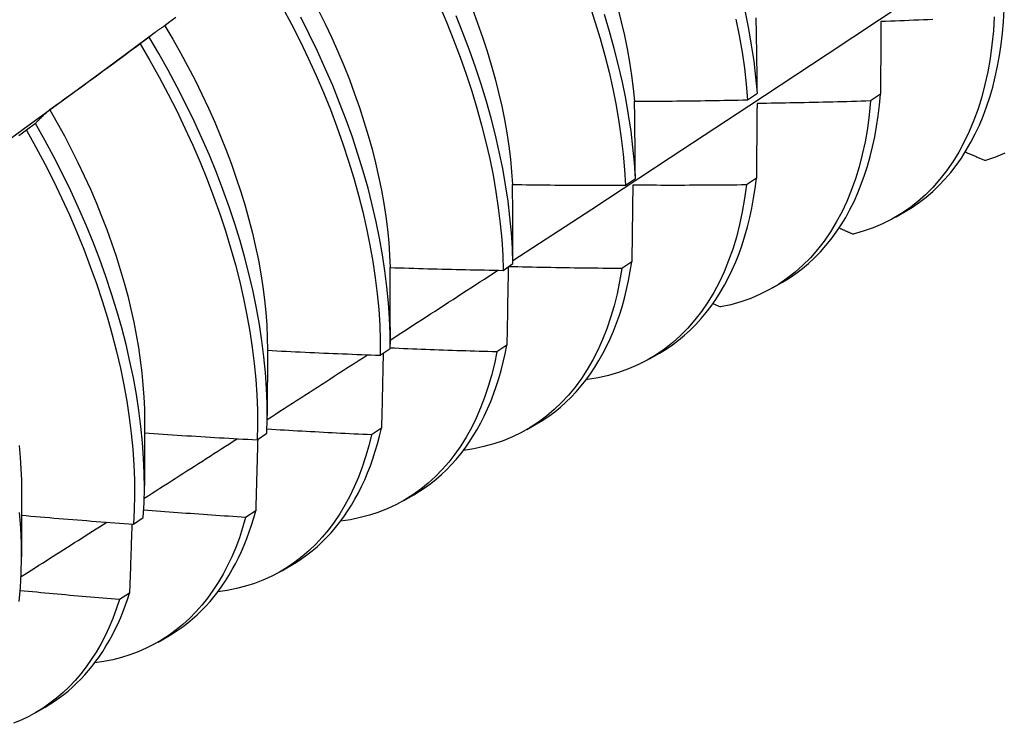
# Model space of a CAD drawing. Header units: inches. Extents: x 23 to 668, y 73 to 305.
# Tile 109 of 148: x 616.797 to 617.076, y 261.788 to 261.987. Entities that reach past the tile are written whole.
import ezdxf

# ---------------------------------------------------------------- set-up
doc = ezdxf.new("R2010")
doc.units = ezdxf.units.IN
doc.header["$MEASUREMENT"] = 0
doc.layers.add('Visible Edges(ANSI)', color=7, linetype='Continuous', lineweight=25)

msp = doc.modelspace()

# ---------------------------------------------------------------- linework, layer by layer
at = {"layer": 'Visible Edges(ANSI)'}
for p, q in [((616.82172, 261.97323), (616.83556, 261.98345)), ((616.83387, 261.98212), (616.8313, 261.98017)), ((617.00332, 261.96435), (617.00608, 261.96628)), ((617.04094, 261.96594), (617.03813, 261.96403)), ((616.80167, 261.95768), (616.79909, 261.95572)), ((616.96877, 261.94019), (616.97154, 261.94212)), ((617.00579, 261.94217), (617.00297, 261.94028)), ((617.04518, 261.93116), (617.04796, 261.93276)), ((616.9341, 261.9161), (616.93688, 261.91803)), ((616.97052, 261.9185), (616.9677, 261.91661)), ((617.01038, 261.91112), (617.01317, 261.91272)), ((616.9935, 261.90668), (616.9956, 261.90573)), ((616.90211, 261.89992), (616.90211, 261.89519)), ((616.86733, 261.89361), (616.86731, 261.87515)), ((616.89931, 261.89209), (616.9021, 261.89401)), ((616.93514, 261.89492), (616.9323, 261.89303)), ((616.97558, 261.89108), (616.97837, 261.89268)), ((616.95775, 261.88534), (616.95796, 261.88524)), ((616.83253, 261.87357), (616.83251, 261.85511)), ((616.89964, 261.87143), (616.89679, 261.86956)), ((616.94078, 261.87104), (616.94357, 261.87265)), ((616.86441, 261.86815), (616.8672, 261.87006)), ((616.79774, 261.85353), (616.79771, 261.83507)), ((616.90599, 261.851), (616.90877, 261.85261)), ((616.82938, 261.84429), (616.83219, 261.8462)), ((616.86402, 261.84805), (616.86117, 261.84619)), ((616.87119, 261.83096), (616.87397, 261.83257)), ((616.82829, 261.82478), (616.82543, 261.82292)), ((616.83639, 261.81093), (616.83917, 261.81253)), ((616.80159, 261.79089), (616.80437, 261.79249))]:
    msp.add_line(p, q, dxfattribs=at)
at = {"layer": 'Visible Edges(ANSI)', "flags": 128}
for points in [[(616.93688, 261.91892), (616.95917, 261.93345), (616.98143, 261.94803), (617.00365, 261.96263), (617.02583, 261.97726), (617.04797, 261.99193), (617.07006, 262.00662), (617.09212, 262.02134), (617.11414, 262.03609), (617.13612, 262.05086), (617.15805, 262.06566), (617.17995, 262.08048), (617.20181, 262.09533), (617.22362, 262.1102), (617.2454, 262.12509), (617.26713, 262.14)], [(616.95852, 261.99136), (616.9601, 261.98653), (616.96156, 261.98171), (616.96289, 261.97692), (616.96409, 261.97215), (616.96515, 261.96743), (616.96609, 261.96275), (616.96689, 261.95812), (616.96756, 261.95354), (616.9681, 261.94902), (616.9685, 261.94457), (616.96877, 261.94019)], [(616.87164, 261.99051), (616.87417, 261.98574), (616.8766, 261.98094), (616.87891, 261.97612), (616.88111, 261.97128), (616.88319, 261.96643), (616.88516, 261.96157), (616.887, 261.95671), (616.88873, 261.95186), (616.89032, 261.94702), (616.8918, 261.9422), (616.89314, 261.9374), (616.89435, 261.93264), (616.89544, 261.92791), (616.89639, 261.92322), (616.89721, 261.91858), (616.89789, 261.914), (616.89845, 261.90948), (616.89887, 261.90502), (616.89915, 261.90063), (616.8993, 261.89632), (616.89931, 261.89209)], [(616.88174, 261.98981), (616.88369, 261.98588), (616.88554, 261.98194), (616.88731, 261.97798), (616.88898, 261.97402), (616.89055, 261.97006), (616.89203, 261.96609), (616.89341, 261.96214), (616.89469, 261.9582), (616.89587, 261.95427), (616.89696, 261.95036), (616.89794, 261.94648), (616.89883, 261.94263), (616.89961, 261.93881), (616.90028, 261.93504), (616.90086, 261.9313), (616.90132, 261.92762), (616.90169, 261.92398), (616.90194, 261.92041), (616.90209, 261.91689)], [(616.91604, 261.99103), (616.91811, 261.98618), (616.92007, 261.98132), (616.92191, 261.97646), (616.92362, 261.97161), (616.92521, 261.96677), (616.92668, 261.96196), (616.92801, 261.95716), (616.92922, 261.9524), (616.9303, 261.94767), (616.93124, 261.94299), (616.93205, 261.93835), (616.93273, 261.93377), (616.93327, 261.92925), (616.93369, 261.92479), (616.93396, 261.92041), (616.9341, 261.9161)], [(616.92538, 261.99), (616.92687, 261.98604), (616.92826, 261.98208), (616.92955, 261.97814), (616.93074, 261.97421), (616.93182, 261.97031), (616.9328, 261.96643), (616.93368, 261.96259), (616.93445, 261.95878), (616.93512, 261.955), (616.93568, 261.95127), (616.93614, 261.94759), (616.93649, 261.94396), (616.93674, 261.94038)], [(616.97154, 261.94212), (616.97126, 261.94651), (616.97085, 261.95096), (616.9703, 261.95548), (616.96962, 261.96007), (616.96881, 261.9647), (616.96786, 261.96939), (616.96678, 261.97411), (616.96557, 261.97888), (616.96424, 261.98367), (616.96277, 261.98849)], [(616.96657, 261.99028), (616.96756, 261.9864), (616.96844, 261.98255), (616.96923, 261.97874), (616.9699, 261.97497), (616.97048, 261.97124), (616.97094, 261.96755), (616.9713, 261.96393)], [(617.00608, 261.96628), (617.00568, 261.97073), (617.00514, 261.97525), (617.00446, 261.97983), (617.00366, 261.98446), (617.00272, 261.98915)], [(617.04796, 261.93276), (617.05001, 261.93401), (617.05199, 261.93538), (617.0539, 261.93684), (617.05574, 261.93842), (617.05751, 261.9401), (617.05921, 261.94189), (617.06083, 261.94378), (617.06238, 261.94577), (617.06386, 261.94787), (617.06525, 261.95006), (617.06657, 261.95234), (617.0678, 261.95472), (617.06895, 261.95719), (617.07002, 261.95975), (617.07101, 261.9624), (617.07191, 261.96514), (617.07272, 261.96795), (617.07345, 261.97085), (617.07409, 261.97383), (617.07465, 261.97688), (617.07511, 261.98), (617.07549, 261.9832), (617.07578, 261.98646), (617.07597, 261.98979)], [(616.84143, 261.98769), (616.84038, 261.9869), (616.83932, 261.98611), (616.83826, 261.98532)], [(616.9021, 261.89401), (616.90208, 261.89824), (616.90192, 261.90256), (616.90162, 261.90695), (616.90119, 261.91142), (616.90063, 261.91595), (616.89994, 261.92053), (616.89911, 261.92518), (616.89814, 261.92987), (616.89705, 261.9346), (616.89583, 261.93937), (616.89447, 261.94417), (616.89299, 261.94899), (616.89139, 261.95383), (616.88965, 261.95868), (616.8878, 261.96354), (616.88583, 261.9684), (616.88373, 261.97325), (616.88153, 261.97809), (616.8792, 261.98291), (616.87677, 261.9877)], [(616.93688, 261.91803), (616.93673, 261.92234), (616.93644, 261.92673), (616.93602, 261.93119), (616.93547, 261.93571), (616.93478, 261.9403), (616.93396, 261.94494), (616.933, 261.94963), (616.93192, 261.95436), (616.9307, 261.95912), (616.92936, 261.96392), (616.92788, 261.96874), (616.92628, 261.97358), (616.92456, 261.97843), (616.92271, 261.98329), (616.92075, 261.98815)], [(617.00001, 261.98719), (617.00094, 261.98251), (617.00174, 261.97788), (617.0024, 261.97331), (617.00293, 261.96879), (617.00332, 261.96435)], [(617.00608, 261.96628), (617.00607, 261.96718), (617.00606, 261.96807), (617.00605, 261.96897), (617.00603, 261.96986), (617.00602, 261.97075), (617.00601, 261.97164), (617.006, 261.97253), (617.00598, 261.97342), (617.00597, 261.97431), (617.00596, 261.9752), (617.00594, 261.97608), (617.00593, 261.97697), (617.00592, 261.97785), (617.0059, 261.97874), (617.00589, 261.97962), (617.00587, 261.9805), (617.00586, 261.98138), (617.00584, 261.98227), (617.00583, 261.98314), (617.00581, 261.98402), (617.0058, 261.9849), (617.00578, 261.98578), (617.00577, 261.98665), (617.00575, 261.98753)], [(617.07317, 261.98788), (617.07291, 261.98384), (617.07252, 261.97989), (617.07199, 261.97605), (617.07133, 261.97231), (617.07054, 261.96869), (617.06962, 261.96519), (617.06857, 261.9618), (617.06739, 261.95855), (617.06609, 261.95542), (617.06467, 261.95242), (617.06312, 261.94957), (617.06146, 261.94685), (617.05968, 261.94428), (617.05779, 261.94186), (617.05578, 261.93959), (617.05366, 261.93747), (617.05144, 261.93551), (617.04912, 261.93371), (617.04669, 261.93207), (617.04417, 261.93059), (617.04155, 261.92929), (617.03885, 261.92814), (617.03605, 261.92717), (617.03318, 261.92637)], [(617.04106, 261.98652), (617.04106, 261.98567), (617.04106, 261.98482), (617.04105, 261.98397), (617.04105, 261.98312), (617.04104, 261.98227), (617.04104, 261.98142), (617.04103, 261.98057), (617.04103, 261.97972), (617.04102, 261.97886), (617.04102, 261.97801), (617.04101, 261.97715), (617.04101, 261.97629), (617.041, 261.97544), (617.041, 261.97458), (617.04099, 261.97372), (617.04099, 261.97286), (617.04098, 261.972), (617.04098, 261.97113), (617.04097, 261.97027), (617.04096, 261.96941), (617.04096, 261.96854), (617.04095, 261.96767), (617.04095, 261.96681), (617.04094, 261.96594)], [(617.05579, 261.98707), (617.05445, 261.98701), (617.05311, 261.98696), (617.05177, 261.9869), (617.05043, 261.98685), (617.0491, 261.9868), (617.04776, 261.98675), (617.04642, 261.9867), (617.04508, 261.98665), (617.04374, 261.98661), (617.0424, 261.98656), (617.04106, 261.98652)], [(616.83826, 261.98532), (616.83807, 261.9852), (616.83788, 261.98508), (616.8377, 261.98495), (616.83751, 261.98483), (616.83732, 261.9847), (616.83713, 261.98458), (616.83695, 261.98445), (616.83676, 261.98432), (616.83657, 261.98419), (616.83639, 261.98406), (616.83621, 261.98393), (616.83602, 261.9838), (616.83584, 261.98366), (616.83566, 261.98353), (616.83548, 261.98339), (616.8353, 261.98325), (616.83512, 261.98312), (616.83494, 261.98298), (616.83476, 261.98284), (616.83458, 261.9827), (616.8344, 261.98256), (616.83422, 261.98241), (616.83405, 261.98227), (616.83387, 261.98212)], [(616.83826, 261.98532), (616.84054, 261.9815), (616.84273, 261.97765), (616.84484, 261.97378), (616.84686, 261.96987), (616.8488, 261.96595), (616.85065, 261.96201), (616.85241, 261.95806), (616.85408, 261.9541), (616.85566, 261.95014), (616.85714, 261.94618), (616.85853, 261.94223), (616.85982, 261.93829), (616.86102, 261.93437), (616.86212, 261.93047), (616.86311, 261.92659), (616.864, 261.92275), (616.86479, 261.91894), (616.86547, 261.91516), (616.86605, 261.91144), (616.86652, 261.90776), (616.86688, 261.90413), (616.86714, 261.90056), (616.86729, 261.89705), (616.86733, 261.89361)], [(616.8313, 261.98017), (616.83024, 261.97938), (616.82918, 261.97859), (616.82812, 261.97781), (616.82706, 261.97702), (616.826, 261.97624), (616.82494, 261.97546), (616.82387, 261.97467), (616.82281, 261.97389), (616.82174, 261.97311), (616.82068, 261.97233), (616.81961, 261.97156), (616.81855, 261.97078), (616.81748, 261.97), (616.81641, 261.96923), (616.81535, 261.96845), (616.81428, 261.96768), (616.81321, 261.96691), (616.81214, 261.96614), (616.81107, 261.96537), (616.81, 261.9646), (616.80892, 261.96383), (616.80785, 261.96306), (616.80678, 261.96229), (616.8057, 261.96153)], [(616.8313, 261.98017), (616.83404, 261.97548), (616.83669, 261.97075), (616.83923, 261.96599), (616.84166, 261.96119), (616.84398, 261.95637), (616.84619, 261.95153), (616.84828, 261.94668), (616.85025, 261.94182), (616.8521, 261.93696), (616.85383, 261.93211), (616.85543, 261.92727), (616.85691, 261.92245), (616.85826, 261.91765), (616.85949, 261.91288), (616.86058, 261.90815), (616.86154, 261.90346), (616.86236, 261.89882), (616.86306, 261.89423), (616.86362, 261.8897), (616.86405, 261.88524), (616.86434, 261.88085), (616.8645, 261.87653), (616.86452, 261.8723), (616.86441, 261.86815)], [(616.8672, 261.87006), (616.86731, 261.87422), (616.86727, 261.87846), (616.8671, 261.88278), (616.8668, 261.88718), (616.86637, 261.89164), (616.8658, 261.89618), (616.86509, 261.90077), (616.86425, 261.90542), (616.86328, 261.91011), (616.86218, 261.91484), (616.86095, 261.91961), (616.85959, 261.92441), (616.8581, 261.92924), (616.85649, 261.93408), (616.85475, 261.93893), (616.85289, 261.94379), (616.85091, 261.94865), (616.84881, 261.9535), (616.84659, 261.95834), (616.84426, 261.96315), (616.84182, 261.96795), (616.83928, 261.97271), (616.83662, 261.97744), (616.83387, 261.98212)], [(616.78845, 261.94897), (616.79955, 261.95706), (616.81064, 261.96515), (616.82172, 261.97323)], [(616.9713, 261.96393), (616.97263, 261.96393), (616.97397, 261.96394), (616.9753, 261.96395), (616.97664, 261.96396), (616.97797, 261.96397), (616.97931, 261.96398), (616.98064, 261.96399), (616.98197, 261.96401), (616.98331, 261.96402), (616.98464, 261.96403), (616.98598, 261.96405), (616.98731, 261.96407), (616.98865, 261.96409), (616.98998, 261.9641), (616.99131, 261.96412), (616.99265, 261.96415), (616.99398, 261.96417), (616.99532, 261.96419), (616.99665, 261.96421), (616.99799, 261.96424), (616.99932, 261.96426), (617.00065, 261.96429), (617.00199, 261.96432), (617.00332, 261.96435)], [(616.97154, 261.94212), (616.97153, 261.94304), (616.97152, 261.94396), (616.97152, 261.94487), (616.97151, 261.94579), (616.9715, 261.94671), (616.97149, 261.94762), (616.97148, 261.94853), (616.97147, 261.94945), (616.97146, 261.95036), (616.97145, 261.95127), (616.97145, 261.95218), (616.97144, 261.95309), (616.97143, 261.954), (616.97141, 261.9549), (616.9714, 261.95581), (616.97139, 261.95672), (616.97138, 261.95762), (616.97137, 261.95852), (616.97136, 261.95943), (616.97135, 261.96033), (616.97134, 261.96123), (616.97132, 261.96213), (616.97131, 261.96303), (616.9713, 261.96393)], [(617.03813, 261.96403), (617.03775, 261.96008), (617.03723, 261.95623), (617.03657, 261.95249), (617.03579, 261.94886), (617.03488, 261.94535), (617.03384, 261.94196), (617.03267, 261.9387), (617.03137, 261.93556), (617.02996, 261.93256), (617.02842, 261.92969), (617.02676, 261.92697), (617.02499, 261.92439), (617.0231, 261.92196), (617.0211, 261.91968), (617.01899, 261.91755), (617.01678, 261.91558), (617.01446, 261.91377), (617.01204, 261.91212), (617.00952, 261.91064), (617.00691, 261.90932), (617.00421, 261.90817), (617.00142, 261.90718), (616.99855, 261.90637), (616.9956, 261.90573)], [(617.00599, 261.96331), (617.00598, 261.96244), (617.00597, 261.96157), (617.00596, 261.9607), (617.00596, 261.95983), (617.00595, 261.95895), (617.00594, 261.95808), (617.00593, 261.9572), (617.00593, 261.95632), (617.00592, 261.95545), (617.00591, 261.95457), (617.0059, 261.95369), (617.00589, 261.95281), (617.00589, 261.95193), (617.00588, 261.95104), (617.00587, 261.95016), (617.00586, 261.94928), (617.00585, 261.94839), (617.00584, 261.94751), (617.00584, 261.94662), (617.00583, 261.94573), (617.00582, 261.94484), (617.00581, 261.94395), (617.0058, 261.94306), (617.00579, 261.94217)], [(617.03813, 261.96403), (617.03679, 261.96399), (617.03546, 261.96395), (617.03412, 261.96391), (617.03278, 261.96387), (617.03144, 261.96383), (617.0301, 261.9638), (617.02876, 261.96376), (617.02742, 261.96373), (617.02608, 261.96369), (617.02474, 261.96366), (617.0234, 261.96363), (617.02206, 261.9636), (617.02072, 261.96357), (617.01938, 261.96354), (617.01804, 261.96351), (617.0167, 261.96349), (617.01536, 261.96346), (617.01402, 261.96344), (617.01268, 261.96341), (617.01134, 261.96339), (617.01001, 261.96337), (617.00867, 261.96335), (617.00733, 261.96333), (617.00599, 261.96331)], [(617.01317, 261.91272), (617.01511, 261.91391), (617.017, 261.9152), (617.01883, 261.91659), (617.02059, 261.91807), (617.0223, 261.91965), (617.02393, 261.92133), (617.0255, 261.9231), (617.027, 261.92496), (617.02843, 261.92692), (617.0298, 261.92896), (617.03109, 261.93109), (617.0323, 261.9333), (617.03345, 261.93561), (617.03452, 261.93799), (617.03551, 261.94045), (617.03643, 261.943), (617.03727, 261.94562), (617.03803, 261.94831), (617.03872, 261.95108), (617.03932, 261.95392), (617.03985, 261.95683), (617.04029, 261.9598), (617.04066, 261.96284), (617.04094, 261.96594)], [(616.8057, 261.96153), (616.80553, 261.96138), (616.80535, 261.96123), (616.80518, 261.96108), (616.80501, 261.96093), (616.80483, 261.96078), (616.80466, 261.96062), (616.80449, 261.96047), (616.80432, 261.96031), (616.80415, 261.96016), (616.80398, 261.96), (616.80381, 261.95984), (616.80364, 261.95968), (616.80347, 261.95952), (616.80331, 261.95936), (616.80314, 261.95919), (616.80297, 261.95903), (616.80281, 261.95886), (616.80264, 261.9587), (616.80248, 261.95853), (616.80231, 261.95836), (616.80215, 261.95819), (616.80199, 261.95802), (616.80183, 261.95785), (616.80167, 261.95768)], [(616.8057, 261.96153), (616.80781, 261.95784), (616.80985, 261.95412), (616.81181, 261.95038), (616.81369, 261.94661), (616.81549, 261.94284), (616.8172, 261.93905), (616.81884, 261.93526), (616.82038, 261.93146), (616.82184, 261.92767), (616.82321, 261.92388), (616.82449, 261.9201), (616.82568, 261.91633), (616.82677, 261.91258), (616.82777, 261.90885), (616.82868, 261.90515), (616.82949, 261.90147), (616.8302, 261.89783), (616.83082, 261.89423), (616.83135, 261.89066), (616.83178, 261.88714), (616.83211, 261.88366), (616.83235, 261.88024), (616.83249, 261.87687), (616.83253, 261.87357)], [(616.83219, 261.8462), (616.83241, 261.85027), (616.83251, 261.85443), (616.83247, 261.85867), (616.83229, 261.863), (616.83198, 261.8674), (616.83154, 261.87187), (616.83096, 261.87641), (616.83025, 261.881), (616.8294, 261.88565), (616.82842, 261.89035), (616.82731, 261.89509), (616.82607, 261.89986), (616.82471, 261.90466), (616.82321, 261.90948), (616.82159, 261.91433), (616.81984, 261.91918), (616.81798, 261.92404), (616.81599, 261.9289), (616.81388, 261.93375), (616.81166, 261.93858), (616.80932, 261.9434), (616.80688, 261.94819), (616.80432, 261.95296), (616.80167, 261.95768)], [(616.79909, 261.95572), (616.79801, 261.95496), (616.79693, 261.9542)], [(616.79909, 261.95572), (616.80174, 261.95099), (616.80428, 261.94623), (616.80672, 261.94144), (616.80905, 261.93662), (616.81126, 261.93178), (616.81336, 261.92693), (616.81534, 261.92207), (616.81719, 261.91721), (616.81893, 261.91236), (616.82054, 261.90752), (616.82203, 261.90269), (616.82339, 261.89789), (616.82462, 261.89312), (616.82572, 261.88839), (616.82669, 261.8837), (616.82752, 261.87905), (616.82822, 261.87446), (616.82879, 261.86993), (616.82923, 261.86546), (616.82953, 261.86107), (616.82969, 261.85675), (616.82972, 261.85251), (616.82962, 261.84835), (616.82938, 261.84429)], [(617.06497, 261.9496), (617.06521, 261.9495), (617.06545, 261.94939), (617.06568, 261.94929), (617.06592, 261.94919), (617.06616, 261.94909), (617.0664, 261.94899), (617.06663, 261.94889), (617.06687, 261.94878), (617.06711, 261.94868), (617.06735, 261.94858), (617.06759, 261.94848), (617.06782, 261.94838), (617.06806, 261.94828), (617.0683, 261.94817), (617.06854, 261.94807), (617.06878, 261.94797), (617.06901, 261.94787), (617.06925, 261.94777), (617.06949, 261.94767), (617.06973, 261.94756), (617.06997, 261.94746), (617.07021, 261.94736), (617.07044, 261.94726), (617.07068, 261.94716)], [(617.07619, 261.94925), (617.07348, 261.94812), (617.07068, 261.94716)], [(616.97837, 261.89268), (616.98022, 261.89381), (616.98202, 261.89503), (616.98376, 261.89633), (616.98545, 261.89773), (616.98708, 261.89921), (616.98865, 261.90078), (616.99016, 261.90243), (616.99161, 261.90416), (616.993, 261.90598), (616.99432, 261.90788), (616.99558, 261.90986), (616.99678, 261.91192), (616.99791, 261.91406), (616.99897, 261.91627), (616.99997, 261.91855), (617.0009, 261.92091), (617.00176, 261.92334), (617.00255, 261.92584), (617.00327, 261.9284), (617.00392, 261.93103), (617.00449, 261.93373), (617.005, 261.93648), (617.00543, 261.9393), (617.00579, 261.94217)], [(616.93674, 261.94038), (616.93808, 261.94036), (616.93941, 261.94035), (616.94075, 261.94033), (616.94208, 261.94031), (616.94342, 261.9403), (616.94475, 261.94028), (616.94609, 261.94027), (616.94742, 261.94026), (616.94875, 261.94025), (616.95009, 261.94024), (616.95142, 261.94023), (616.95276, 261.94022), (616.95409, 261.94021), (616.95543, 261.9402), (616.95676, 261.9402), (616.9581, 261.94019), (616.95943, 261.94019), (616.96076, 261.94019), (616.9621, 261.94019), (616.96343, 261.94018), (616.96477, 261.94018), (616.9661, 261.94019), (616.96744, 261.94019), (616.96877, 261.94019)], [(616.93688, 261.91803), (616.93688, 261.91897), (616.93687, 261.91991), (616.93687, 261.92085), (616.93687, 261.92179), (616.93686, 261.92272), (616.93686, 261.92366), (616.93686, 261.9246), (616.93685, 261.92553), (616.93685, 261.92647), (616.93684, 261.9274), (616.93684, 261.92833), (616.93683, 261.92927), (616.93682, 261.9302), (616.93682, 261.93113), (616.93681, 261.93206), (616.93681, 261.93299), (616.9368, 261.93391), (616.93679, 261.93484), (616.93679, 261.93577), (616.93678, 261.93669), (616.93677, 261.93761), (616.93676, 261.93854), (616.93675, 261.93946), (616.93674, 261.94038)], [(617.00297, 261.94028), (617.00246, 261.93642), (617.00182, 261.93267), (617.00104, 261.92904), (617.00014, 261.92552), (616.9991, 261.92212), (616.99794, 261.91885), (616.99666, 261.9157), (616.99525, 261.91269), (616.99372, 261.90982), (616.99207, 261.90709), (616.9903, 261.9045), (616.98842, 261.90206), (616.98643, 261.89977), (616.98432, 261.89764), (616.98211, 261.89566), (616.9798, 261.89384), (616.97739, 261.89218), (616.97488, 261.89068), (616.97227, 261.88935), (616.96957, 261.88819), (616.96679, 261.8872), (616.96392, 261.88638), (616.96098, 261.88572), (616.95796, 261.88524)], [(616.97081, 261.94019), (616.9708, 261.93929), (616.97079, 261.9384), (616.97077, 261.9375), (616.97076, 261.93661), (616.97075, 261.93571), (616.97074, 261.93481), (616.97073, 261.93391), (616.97072, 261.93301), (616.97071, 261.93211), (616.9707, 261.93121), (616.97068, 261.93031), (616.97067, 261.92941), (616.97066, 261.9285), (616.97065, 261.9276), (616.97064, 261.92669), (616.97063, 261.92578), (616.97061, 261.92488), (616.9706, 261.92397), (616.97059, 261.92306), (616.97058, 261.92215), (616.97056, 261.92124), (616.97055, 261.92032), (616.97054, 261.91941), (616.97052, 261.9185)], [(617.00297, 261.94028), (617.00163, 261.94026), (617.00029, 261.94025), (616.99895, 261.94023), (616.99761, 261.94022), (616.99627, 261.94021), (616.99493, 261.9402), (616.99359, 261.94019), (616.99225, 261.94018), (616.99091, 261.94017), (616.98957, 261.94017), (616.98823, 261.94016), (616.98689, 261.94016), (616.98555, 261.94015), (616.98421, 261.94015), (616.98287, 261.94015), (616.98153, 261.94015), (616.98019, 261.94015), (616.97885, 261.94015), (616.97751, 261.94016), (616.97617, 261.94016), (616.97483, 261.94017), (616.97349, 261.94017), (616.97215, 261.94018), (616.97081, 261.94019)], [(617.02924, 261.9281), (617.0294, 261.92802), (617.02957, 261.92795), (617.02973, 261.92788), (617.02989, 261.92781), (617.03006, 261.92774), (617.03022, 261.92766), (617.03039, 261.92759), (617.03055, 261.92752), (617.03071, 261.92745), (617.03088, 261.92738), (617.03104, 261.9273), (617.03121, 261.92723), (617.03137, 261.92716), (617.03153, 261.92709), (617.0317, 261.92702), (617.03186, 261.92694), (617.03203, 261.92687), (617.03219, 261.9268), (617.03235, 261.92673), (617.03252, 261.92666), (617.03268, 261.92658), (617.03285, 261.92651), (617.03301, 261.92644), (617.03318, 261.92637)], [(616.90209, 261.91689), (616.90342, 261.91685), (616.90476, 261.91681), (616.90609, 261.91677), (616.90742, 261.91673), (616.90876, 261.91669), (616.91009, 261.91665), (616.91142, 261.91661), (616.91276, 261.91657), (616.91409, 261.91653), (616.91543, 261.9165), (616.91676, 261.91646), (616.91809, 261.91643), (616.91943, 261.9164), (616.92076, 261.91637), (616.9221, 261.91634), (616.92343, 261.91631), (616.92476, 261.91628), (616.9261, 261.91625), (616.92743, 261.91622), (616.92877, 261.9162), (616.9301, 261.91617), (616.93143, 261.91615), (616.93277, 261.91612), (616.9341, 261.9161)], [(616.90211, 261.89992), (616.90211, 261.90063), (616.90211, 261.90134), (616.90212, 261.90205), (616.90212, 261.90277), (616.90212, 261.90348), (616.90212, 261.90419), (616.90212, 261.9049), (616.90212, 261.90561), (616.90211, 261.90631), (616.90211, 261.90702), (616.90211, 261.90773), (616.90211, 261.90844), (616.90211, 261.90915), (616.90211, 261.90985), (616.90211, 261.91056), (616.90211, 261.91127), (616.90211, 261.91197), (616.9021, 261.91268), (616.9021, 261.91338), (616.9021, 261.91408), (616.9021, 261.91479), (616.9021, 261.91549), (616.90209, 261.91619), (616.90209, 261.91689)], [(616.90211, 261.89636), (616.90338, 261.89718), (616.90465, 261.89801), (616.90592, 261.89883), (616.90719, 261.89965), (616.90847, 261.90047), (616.90974, 261.9013), (616.91101, 261.90212), (616.91228, 261.90294), (616.91355, 261.90377), (616.91482, 261.90459), (616.91609, 261.90541), (616.91736, 261.90624), (616.91863, 261.90706), (616.9199, 261.90788), (616.92117, 261.90871), (616.92244, 261.90953), (616.92371, 261.91036), (616.92498, 261.91118), (616.92625, 261.912), (616.92752, 261.91283), (616.92878, 261.91365), (616.93005, 261.91448), (616.93132, 261.9153), (616.93259, 261.91613)], [(616.9677, 261.91661), (616.96708, 261.91298), (616.96635, 261.90946), (616.9655, 261.90605), (616.96452, 261.90275), (616.96343, 261.89956), (616.96222, 261.8965), (616.96089, 261.89356), (616.95945, 261.89074), (616.9579, 261.88806), (616.95624, 261.8855), (616.95447, 261.88309), (616.9526, 261.88081), (616.95062, 261.87868), (616.94854, 261.87669), (616.94637, 261.87484), (616.9441, 261.87315), (616.94173, 261.8716), (616.93928, 261.87021), (616.93674, 261.86898), (616.93412, 261.8679), (616.93141, 261.86698), (616.92863, 261.86621), (616.92578, 261.86561), (616.92285, 261.86517)], [(616.93553, 261.91709), (616.93551, 261.91617), (616.9355, 261.91526), (616.93548, 261.91434), (616.93547, 261.91343), (616.93545, 261.91251), (616.93544, 261.91159), (616.93542, 261.91067), (616.93541, 261.90975), (616.93539, 261.90883), (616.93537, 261.90791), (616.93536, 261.90699), (616.93534, 261.90606), (616.93533, 261.90514), (616.93531, 261.90421), (616.93529, 261.90329), (616.93528, 261.90236), (616.93526, 261.90143), (616.93524, 261.90051), (616.93523, 261.89958), (616.93521, 261.89865), (616.93519, 261.89771), (616.93517, 261.89678), (616.93516, 261.89585), (616.93514, 261.89492)], [(616.9677, 261.91661), (616.96636, 261.91662), (616.96502, 261.91663), (616.96368, 261.91664), (616.96235, 261.91666), (616.96101, 261.91667), (616.95967, 261.91669), (616.95833, 261.9167), (616.957, 261.91672), (616.95566, 261.91674), (616.95432, 261.91676), (616.95299, 261.91678), (616.95165, 261.9168), (616.95031, 261.91682), (616.94897, 261.91685), (616.94764, 261.91687), (616.9463, 261.9169), (616.94496, 261.91692), (616.94362, 261.91695), (616.94229, 261.91698), (616.94095, 261.91701), (616.93961, 261.91704), (616.93828, 261.91707), (616.93694, 261.91711), (616.9356, 261.91714)], [(616.94357, 261.87265), (616.94532, 261.87371), (616.94703, 261.87486), (616.94869, 261.87608), (616.9503, 261.87739), (616.95185, 261.87877), (616.95336, 261.88023), (616.95481, 261.88177), (616.9562, 261.88338), (616.95755, 261.88507), (616.95883, 261.88683), (616.96006, 261.88866), (616.96123, 261.89057), (616.96234, 261.89254), (616.9634, 261.89458), (616.96439, 261.89669), (616.96532, 261.89887), (616.96619, 261.90111), (616.967, 261.90342), (616.96775, 261.90579), (616.96843, 261.90821), (616.96905, 261.9107), (616.96961, 261.91324), (616.9701, 261.91584), (616.97052, 261.9185)], [(616.9323, 261.89303), (616.93104, 261.89307), (616.92979, 261.8931), (616.92853, 261.89314), (616.92727, 261.89318), (616.92601, 261.89321), (616.92475, 261.89325), (616.92349, 261.89329), (616.92223, 261.89333), (616.92098, 261.89337), (616.91972, 261.89341), (616.91846, 261.89346), (616.9172, 261.8935), (616.91594, 261.89355), (616.91468, 261.89359), (616.91342, 261.89364), (616.91217, 261.89368), (616.91091, 261.89373), (616.90965, 261.89378), (616.90839, 261.89383), (616.90713, 261.89388), (616.90588, 261.89393), (616.90462, 261.89399), (616.90336, 261.89404), (616.9021, 261.8941)], [(616.90877, 261.85261), (616.91043, 261.85361), (616.91204, 261.85469), (616.91362, 261.85583), (616.91514, 261.85705), (616.91662, 261.85834), (616.91806, 261.85969), (616.91945, 261.86112), (616.92079, 261.86261), (616.92208, 261.86417), (616.92332, 261.8658), (616.92451, 261.86749), (616.92565, 261.86924), (616.92674, 261.87106), (616.92778, 261.87294), (616.92876, 261.87488), (616.92969, 261.87689), (616.93057, 261.87895), (616.93139, 261.88106), (616.93215, 261.88324), (616.93286, 261.88547), (616.93352, 261.88775), (616.93412, 261.89009), (616.93466, 261.89248), (616.93514, 261.89492)], [(616.8673, 261.87393), (616.86849, 261.87469), (616.86967, 261.87545), (616.87085, 261.87621), (616.87204, 261.87697), (616.87322, 261.87773), (616.87441, 261.8785), (616.87559, 261.87926), (616.87677, 261.88002), (616.87796, 261.88078), (616.87914, 261.88154), (616.88032, 261.8823), (616.88151, 261.88307), (616.88269, 261.88383), (616.88387, 261.88459), (616.88505, 261.88535), (616.88624, 261.88611), (616.88742, 261.88688), (616.8886, 261.88764), (616.88978, 261.8884), (616.89097, 261.88916), (616.89215, 261.88993), (616.89333, 261.89069), (616.89451, 261.89145), (616.89569, 261.89222)], [(616.86733, 261.89347), (616.86866, 261.8934), (616.87, 261.89333), (616.87133, 261.89327), (616.87266, 261.8932), (616.87399, 261.89314), (616.87532, 261.89307), (616.87666, 261.89301), (616.87799, 261.89295), (616.87932, 261.89289), (616.88065, 261.89283), (616.88199, 261.89277), (616.88332, 261.89271), (616.88465, 261.89266), (616.88598, 261.8926), (616.88732, 261.89254), (616.88865, 261.89249), (616.88998, 261.89244), (616.89132, 261.89238), (616.89265, 261.89233), (616.89398, 261.89228), (616.89531, 261.89223), (616.89665, 261.89218), (616.89798, 261.89213), (616.89931, 261.89209)], [(616.9323, 261.89303), (616.9316, 261.88965), (616.93079, 261.88637), (616.92987, 261.88319), (616.92884, 261.88011), (616.9277, 261.87715), (616.92646, 261.8743), (616.92511, 261.87156), (616.92366, 261.86894), (616.9221, 261.86645), (616.92045, 261.86407), (616.9187, 261.86183), (616.91685, 261.85971), (616.91491, 261.85773), (616.91287, 261.85588), (616.91075, 261.85417), (616.90854, 261.85259), (616.90625, 261.85115), (616.90387, 261.84986), (616.90141, 261.84871), (616.89888, 261.8477), (616.89628, 261.84684), (616.8936, 261.84612), (616.89086, 261.84555), (616.88805, 261.84513)], [(616.90012, 261.89264), (616.9001, 261.89176), (616.90008, 261.89089), (616.90006, 261.89001), (616.90004, 261.88913), (616.90002, 261.88826), (616.90001, 261.88738), (616.89999, 261.8865), (616.89997, 261.88562), (616.89995, 261.88474), (616.89993, 261.88385), (616.89991, 261.88297), (616.89989, 261.88209), (616.89987, 261.8812), (616.89985, 261.88032), (616.89983, 261.87943), (616.89981, 261.87855), (616.89979, 261.87766), (616.89977, 261.87677), (616.89974, 261.87589), (616.89972, 261.875), (616.8997, 261.87411), (616.89968, 261.87322), (616.89966, 261.87232), (616.89964, 261.87143)], [(616.87397, 261.83257), (616.87553, 261.83351), (616.87706, 261.83452), (616.87854, 261.83558), (616.87999, 261.83672), (616.88139, 261.83791), (616.88276, 261.83917), (616.88408, 261.84048), (616.88536, 261.84186), (616.8866, 261.8433), (616.8878, 261.84479), (616.88895, 261.84634), (616.89005, 261.84795), (616.89111, 261.84962), (616.89213, 261.85134), (616.89309, 261.85312), (616.89402, 261.85495), (616.89489, 261.85684), (616.89572, 261.85877), (616.89649, 261.86076), (616.89722, 261.8628), (616.8979, 261.86489), (616.89853, 261.86702), (616.89911, 261.8692), (616.89964, 261.87143)], [(616.83246, 261.85162), (616.83356, 261.85232), (616.83466, 261.85302), (616.83575, 261.85372), (616.83685, 261.85442), (616.83795, 261.85512), (616.83904, 261.85582), (616.84014, 261.85652), (616.84124, 261.85722), (616.84234, 261.85793), (616.84343, 261.85863), (616.84453, 261.85933), (616.84563, 261.86003), (616.84672, 261.86073), (616.84782, 261.86143), (616.84892, 261.86214), (616.85001, 261.86284), (616.85111, 261.86354), (616.8522, 261.86424), (616.8533, 261.86494), (616.8544, 261.86565), (616.85549, 261.86635), (616.85659, 261.86705), (616.85768, 261.86775), (616.85878, 261.86846)], [(616.83253, 261.87011), (616.83386, 261.87001), (616.83518, 261.86992), (616.83651, 261.86983), (616.83784, 261.86974), (616.83917, 261.86966), (616.84049, 261.86957), (616.84182, 261.86948), (616.84315, 261.8694), (616.84448, 261.86931), (616.84581, 261.86923), (616.84713, 261.86915), (616.84846, 261.86906), (616.84979, 261.86898), (616.85112, 261.8689), (616.85245, 261.86882), (616.85377, 261.86874), (616.8551, 261.86867), (616.85643, 261.86859), (616.85776, 261.86851), (616.85909, 261.86844), (616.86042, 261.86837), (616.86175, 261.86829), (616.86308, 261.86822), (616.86441, 261.86815)], [(616.89679, 261.86956), (616.89602, 261.86641), (616.89514, 261.86336), (616.89416, 261.86041), (616.89309, 261.85756), (616.89191, 261.85481), (616.89064, 261.85216), (616.88928, 261.84962), (616.88782, 261.8472), (616.88627, 261.84489), (616.88462, 261.84269), (616.88289, 261.84061), (616.88107, 261.83865), (616.87917, 261.83681), (616.87719, 261.8351), (616.87512, 261.83351), (616.87297, 261.83205), (616.87075, 261.83072), (616.86845, 261.82951), (616.86609, 261.82844), (616.86365, 261.8275), (616.86114, 261.8267), (616.85858, 261.82603), (616.85594, 261.82549), (616.85326, 261.82509)], [(616.89679, 261.86956), (616.89556, 261.86962), (616.89433, 261.86967), (616.8931, 261.86973), (616.89187, 261.86979), (616.89063, 261.86985), (616.8894, 261.86991), (616.88817, 261.86997), (616.88694, 261.87003), (616.88571, 261.8701), (616.88448, 261.87016), (616.88325, 261.87023), (616.88201, 261.87029), (616.88078, 261.87036), (616.87955, 261.87043), (616.87832, 261.87049), (616.87709, 261.87056), (616.87586, 261.87063), (616.87463, 261.8707), (616.8734, 261.87078), (616.87217, 261.87085), (616.87093, 261.87092), (616.8697, 261.871), (616.86847, 261.87107), (616.86724, 261.87115)], [(616.79702, 261.8665), (616.79733, 261.86318), (616.79756, 261.85991), (616.79769, 261.85669), (616.79773, 261.85352)], [(616.86459, 261.86828), (616.86457, 261.86744), (616.86455, 261.8666), (616.86453, 261.86577), (616.8645, 261.86493), (616.86448, 261.86409), (616.86446, 261.86325), (616.86444, 261.86241), (616.86441, 261.86157), (616.86439, 261.86073), (616.86437, 261.85989), (616.86434, 261.85905), (616.86432, 261.85821), (616.86429, 261.85737), (616.86427, 261.85652), (616.86425, 261.85568), (616.86422, 261.85483), (616.8642, 261.85399), (616.86417, 261.85314), (616.86415, 261.85229), (616.86412, 261.85145), (616.8641, 261.8506), (616.86407, 261.84975), (616.86405, 261.8489), (616.86402, 261.84805)], [(616.79705, 261.82242), (616.79741, 261.8264), (616.79763, 261.83047), (616.79771, 261.83464), (616.79766, 261.83889), (616.79748, 261.84322), (616.79716, 261.84762)], [(616.79773, 261.8468), (616.79904, 261.84669), (616.80036, 261.84657), (616.80168, 261.84646), (616.803, 261.84635), (616.80432, 261.84624), (616.80563, 261.84613), (616.80695, 261.84602), (616.80827, 261.84591), (616.80959, 261.8458), (616.81091, 261.8457), (616.81223, 261.84559), (616.81354, 261.84548), (616.81486, 261.84538), (616.81618, 261.84528), (616.8175, 261.84517), (616.81882, 261.84507), (616.82014, 261.84497), (616.82146, 261.84487), (616.82278, 261.84477), (616.8241, 261.84468), (616.82542, 261.84458), (616.82674, 261.84448), (616.82806, 261.84439), (616.82938, 261.84429)], [(616.86117, 261.84619), (616.86033, 261.84327), (616.85939, 261.84045), (616.85837, 261.83772), (616.85726, 261.83508), (616.85605, 261.83254), (616.85477, 261.83009), (616.85339, 261.82775), (616.85193, 261.82551), (616.85039, 261.82338), (616.84876, 261.82135), (616.84706, 261.81943), (616.84528, 261.81762), (616.84342, 261.81592), (616.84148, 261.81434), (616.83948, 261.81287), (616.8374, 261.81152), (616.83525, 261.81029), (616.83304, 261.80918), (616.83076, 261.80818), (616.82841, 261.80731), (616.82601, 261.80656), (616.82355, 261.80593), (616.82103, 261.80543), (616.81846, 261.80505)], [(616.86117, 261.84619), (616.85997, 261.84626), (616.85876, 261.84634), (616.85756, 261.84642), (616.85636, 261.8465), (616.85515, 261.84658), (616.85395, 261.84666), (616.85275, 261.84675), (616.85155, 261.84683), (616.85034, 261.84691), (616.84914, 261.847), (616.84794, 261.84708), (616.84674, 261.84717), (616.84554, 261.84726), (616.84433, 261.84734), (616.84313, 261.84743), (616.84193, 261.84752), (616.84073, 261.84761), (616.83953, 261.8477), (616.83833, 261.84779), (616.83712, 261.84789), (616.83592, 261.84798), (616.83472, 261.84807), (616.83352, 261.84817), (616.83232, 261.84826)], [(616.83917, 261.81253), (616.84064, 261.81341), (616.84207, 261.81435), (616.84347, 261.81534), (616.84483, 261.81639), (616.84616, 261.81749), (616.84745, 261.81865), (616.84871, 261.81986), (616.84993, 261.82112), (616.85111, 261.82244), (616.85225, 261.8238), (616.85336, 261.82522), (616.85442, 261.8267), (616.85545, 261.82822), (616.85644, 261.82979), (616.85739, 261.83141), (616.85829, 261.83307), (616.85916, 261.83479), (616.85998, 261.83655), (616.86076, 261.83836), (616.8615, 261.84021), (616.8622, 261.8421), (616.86285, 261.84404), (616.86346, 261.84603), (616.86402, 261.84805)], [(616.79758, 261.82943), (616.79859, 261.83007), (616.79961, 261.83071), (616.80062, 261.83136), (616.80163, 261.832), (616.80264, 261.83264), (616.80365, 261.83328), (616.80466, 261.83392), (616.80567, 261.83456), (616.80668, 261.83521), (616.80769, 261.83585), (616.8087, 261.83649), (616.80972, 261.83713), (616.81073, 261.83777), (616.81174, 261.83842), (616.81275, 261.83906), (616.81376, 261.8397), (616.81477, 261.84034), (616.81578, 261.84099), (616.81679, 261.84163), (616.8178, 261.84227), (616.81881, 261.84292), (616.81982, 261.84356), (616.82083, 261.8442), (616.82184, 261.84484)], [(616.82896, 261.84432), (616.82894, 261.84351), (616.82891, 261.8427), (616.82889, 261.8419), (616.82886, 261.84109), (616.82883, 261.84028), (616.8288, 261.83946), (616.82878, 261.83865), (616.82875, 261.83784), (616.82872, 261.83703), (616.8287, 261.83622), (616.82867, 261.8354), (616.82864, 261.83459), (616.82861, 261.83377), (616.82858, 261.83296), (616.82856, 261.83214), (616.82853, 261.83133), (616.8285, 261.83051), (616.82847, 261.82969), (616.82844, 261.82887), (616.82841, 261.82806), (616.82838, 261.82724), (616.82835, 261.82642), (616.82832, 261.8256), (616.82829, 261.82478)], [(616.82543, 261.82292), (616.82426, 261.82302), (616.82309, 261.82311), (616.82191, 261.82321), (616.82074, 261.82331), (616.81957, 261.82341), (616.8184, 261.82351), (616.81723, 261.82361), (616.81606, 261.82372), (616.81489, 261.82382), (616.81372, 261.82392), (616.81255, 261.82403), (616.81137, 261.82413), (616.8102, 261.82424), (616.80903, 261.82434), (616.80786, 261.82445), (616.80669, 261.82456), (616.80552, 261.82467), (616.80435, 261.82478), (616.80318, 261.82489), (616.80201, 261.825), (616.80084, 261.82511), (616.79967, 261.82522), (616.7985, 261.82534), (616.79733, 261.82545)], [(616.80437, 261.79249), (616.80574, 261.79331), (616.80708, 261.79418), (616.80839, 261.7951), (616.80967, 261.79606), (616.81092, 261.79707), (616.81214, 261.79814), (616.81332, 261.79924), (616.81448, 261.8004), (616.8156, 261.8016), (616.81669, 261.80284), (616.81775, 261.80413), (616.81877, 261.80547), (616.81976, 261.80685), (616.82071, 261.80827), (616.82163, 261.80974), (616.82252, 261.81125), (616.82337, 261.8128), (616.82418, 261.81439), (616.82496, 261.81602), (616.8257, 261.8177), (616.8264, 261.81941), (616.82707, 261.82116), (616.8277, 261.82295), (616.82829, 261.82478)], [(616.82543, 261.82292), (616.82453, 261.82023), (616.82355, 261.81763), (616.82249, 261.81511), (616.82135, 261.81269), (616.82013, 261.81035), (616.81883, 261.8081), (616.81745, 261.80594), (616.816, 261.80388), (616.81447, 261.80192), (616.81287, 261.80005), (616.8112, 261.79829), (616.80946, 261.79663), (616.80764, 261.79507), (616.80577, 261.79361), (616.80382, 261.79226), (616.80181, 261.79101), (616.79974, 261.78988), (616.79761, 261.78885), (616.79542, 261.78793)]]:
    msp.add_lwpolyline(points, dxfattribs=at)

doc.saveas('drawing.dxf')
